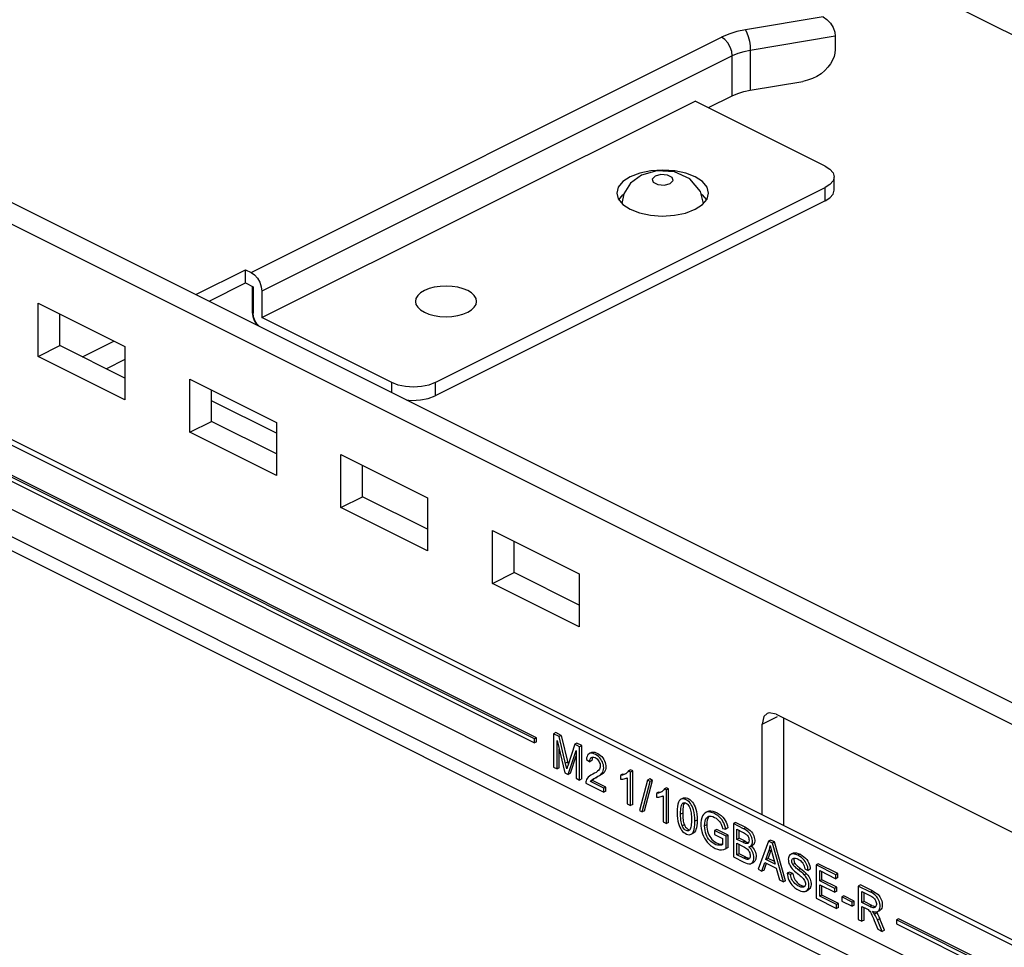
# Paper-space layout '005_EXP_CORICANT_PE_DRAWING_3_1' of a CAD drawing. Header units: millimetres. Extents: x 6 to 413, y 7 to 290.
# Tile 106 of 228: x 204.19 to 209.98, y 88.15 to 93.6. Entities that reach past the tile are written whole.
import ezdxf

# ---------------------------------------------------------------- set-up
doc = ezdxf.new("R2010")
doc.units = ezdxf.units.MM
doc.header["$LTSCALE"] = 23.1
for name, color, linetype in [('000_BASE_123100001256H_BL133', 7, 'CONTINUOUS'), ('123400000701A_BRKT_LUGGAG_BL168', 7, 'CONTINUOUS'), ('BASE_CORIANT_BL85', 7, 'CONTINUOUS'), ('FP_MYLAR_BL86', 7, 'CONTINUOUS')]:
    doc.layers.add(name, color=color, linetype=linetype)

# ---------------------------------------------------------------- blocks, each defined once
blk = doc.blocks.new('BASE_CORIANT_BL85', base_point=(229.3285, 99.074))
at = {"layer": 'BASE_CORIANT_BL85', "color": 3, "linetype": 'Continuous'}
for p, q in [((201.2181, 97.9103), (225.9301, 85.5543)), ((212.1849, 88.3739), (201.2181, 93.8573)), ((204.2996, 91.9301), (204.8087, 91.6756)), ((204.2996, 91.6183), (204.2996, 91.9301)), ((204.8087, 91.6756), (204.8087, 91.3638)), ((204.8087, 91.3638), (204.2996, 91.6183)), ((205.1905, 91.4846), (205.6997, 91.2301)), ((205.1905, 91.1729), (205.1905, 91.4846)), ((205.6997, 91.2301), (205.6997, 90.9183)), ((205.6997, 90.9183), (205.1905, 91.1729)), ((206.0777, 91.0411), (206.5868, 90.7865)), ((206.0777, 90.7293), (206.0777, 91.0411)), ((203.6534, 90.8035), (220.2596, 82.5004)), ((206.5868, 90.7865), (206.5868, 90.4747)), ((206.5868, 90.4747), (206.0777, 90.7293)), ((203.7049, 90.6964), (220.2596, 82.419)), ((206.9686, 90.5956), (207.4778, 90.341)), ((206.9686, 90.2838), (206.9686, 90.5956)), ((207.4778, 90.341), (207.4778, 90.0293)), ((207.4778, 90.0293), (206.9686, 90.2838)), ((208.5933, 89.5234), (208.5825, 89.5195)), ((208.6347, 89.5163), (208.5933, 89.5234)), ((208.6347, 89.5163), (210.162, 88.7526)), ((208.5519, 88.9242), (208.5519, 89.4563))]:
    blk.add_line(p, q, dxfattribs=at)
at = {"layer": 'BASE_CORIANT_BL85', "color": 7, "linetype": 'Continuous'}
for p, q in [((212.2078, 88.4897), (201.3454, 93.9209)), ((207.8431, 92.6831), (207.7794, 92.6359)), ((207.9335, 92.7093), (207.8431, 92.6831)), ((207.7794, 92.6359), (207.7392, 92.5728)), ((207.9122, 92.6412), (207.94, 92.6275)), ((207.94, 92.6275), (207.9785, 92.6246)), ((207.9785, 92.6246), (208.0127, 92.6334)), ((208.191, 92.5865), (208.1288, 92.6611)), ((207.7392, 92.5728), (207.7285, 92.5172)), ((208.2073, 92.5166), (208.191, 92.5865)), ((204.4269, 91.682), (204.4269, 91.8665)), ((204.2996, 91.6183), (204.4269, 91.682)), ((204.8087, 91.4911), (204.4269, 91.682)), ((205.3178, 91.2365), (205.3178, 91.421)), ((205.1905, 91.1729), (205.3178, 91.2365)), ((205.6997, 91.0456), (205.3178, 91.2365)), ((206.205, 90.7929), (206.205, 90.9774)), ((206.0777, 90.7293), (206.205, 90.7929)), ((206.5868, 90.602), (206.205, 90.7929)), ((207.0959, 90.3475), (207.0959, 90.532)), ((206.9686, 90.2838), (207.0959, 90.3475)), ((207.4778, 90.1565), (207.0959, 90.3475)), ((208.5519, 89.4563), (208.6421, 89.5014)), ((208.6792, 88.8606), (208.6792, 89.494))]:
    blk.add_line(p, q, dxfattribs=at)
for points in [[(207.9236, 92.678), (207.9059, 92.6605), (207.9122, 92.6412)], [(208.0127, 92.6334), (208.0304, 92.6508), (208.0241, 92.6701), (207.9964, 92.6839), (207.9578, 92.6868), (207.9236, 92.678)], [(208.1288, 92.6611), (208.037, 92.7033), (207.9335, 92.7093)]]:
    blk.add_lwpolyline(points, dxfattribs=at)
at = {"layer": 'BASE_CORIANT_BL85', "color": 3, "linetype": 'Continuous'}
blk.add_lwpolyline([(208.5825, 89.5195), (208.563, 89.5014), (208.5519, 89.4563)], dxfattribs=at)
blk = doc.blocks.new('FP_MYLAR_BL86', base_point=(209.4603, 85.5702))
at = {"layer": 'FP_MYLAR_BL86', "color": 7, "linetype": 'Continuous'}
for p, q in [((226.608, 79.8643), (192.2808, 97.0279)), ((226.6399, 79.8802), (192.3126, 97.0438)), ((195.4586, 95.0617), (220.1705, 82.7057)), ((207.2148, 89.3711), (199.145, 93.406)), ((199.1538, 93.3783), (207.2148, 89.3477)), ((207.2275, 89.3775), (199.1577, 93.4124)), ((207.2275, 89.3775), (207.2148, 89.3711)), ((207.2275, 89.3541), (207.2275, 89.3775)), ((207.3404, 89.4074), (207.3277, 89.4011)), ((207.3596, 89.3851), (207.3277, 89.4011)), ((207.3277, 89.4011), (207.3277, 89.2051)), ((207.3723, 89.3915), (207.3404, 89.4074)), ((207.3723, 89.3915), (207.3596, 89.3851)), ((207.3723, 89.3915), (207.4128, 89.2226)), ((207.2148, 89.3477), (207.2148, 89.3711)), ((207.2275, 89.3541), (207.2148, 89.3477)), ((207.3481, 89.3617), (207.3944, 89.1718)), ((207.3481, 89.1949), (207.3481, 89.3617)), ((207.4519, 89.339), (207.4106, 89.2126)), ((207.4646, 89.3453), (207.4519, 89.339)), ((207.4804, 89.3247), (207.4519, 89.339)), ((207.4931, 89.3311), (207.4646, 89.3453)), ((207.4931, 89.3311), (207.4804, 89.3247)), ((207.4804, 89.1287), (207.4804, 89.3247)), ((207.4931, 89.1351), (207.4931, 89.3311)), ((207.3608, 89.2013), (207.3608, 89.3095)), ((207.4135, 89.1622), (207.46, 89.303)), ((207.4262, 89.1686), (207.46, 89.2708)), ((207.46, 89.303), (207.46, 89.1389)), ((207.5497, 89.2903), (207.537, 89.284)), ((207.3277, 89.2051), (207.3481, 89.1949)), ((207.3608, 89.2013), (207.3481, 89.1949)), ((207.4101, 89.2338), (207.3974, 89.2275)), ((207.4128, 89.2226), (207.413, 89.2216)), ((207.5202, 89.2489), (207.5404, 89.2363)), ((207.5531, 89.2427), (207.5404, 89.2363)), ((207.3944, 89.1718), (207.4135, 89.1622)), ((207.4262, 89.1686), (207.4135, 89.1622)), ((207.5875, 89.1487), (207.5748, 89.1424)), ((207.6178, 89.1681), (207.6051, 89.1617)), ((207.7332, 89.1626), (207.7205, 89.1563)), ((207.7205, 89.1563), (207.7205, 89.133)), ((207.7332, 89.1626), (207.7439, 89.1642)), ((207.7439, 89.1642), (207.752, 89.1666)), ((207.7795, 89.1887), (207.7668, 89.1823)), ((207.7794, 89.176), (207.7668, 89.1823)), ((207.7922, 89.1824), (207.7794, 89.176)), ((207.7794, 88.9792), (207.7794, 89.176)), ((207.7922, 89.1824), (207.7795, 89.1887)), ((207.7922, 88.9856), (207.7922, 89.1824)), ((207.46, 89.1389), (207.4804, 89.1287)), ((207.4931, 89.1351), (207.4804, 89.1287)), ((207.5165, 89.1107), (207.6223, 89.0578)), ((207.5565, 89.1265), (207.5438, 89.1202)), ((207.6223, 89.0809), (207.5438, 89.1202)), ((207.5648, 89.1354), (207.5521, 89.129)), ((207.635, 89.0873), (207.5565, 89.1265)), ((207.635, 89.0873), (207.6223, 89.0809)), ((207.635, 89.0642), (207.635, 89.0873)), ((207.7556, 89.1399), (207.7598, 89.1423)), ((207.7598, 89.1423), (207.7598, 88.989)), ((207.8793, 89.1286), (207.8329, 88.9491)), ((207.8487, 88.9412), (207.895, 89.1207)), ((207.8615, 88.9476), (207.9077, 89.1271)), ((207.892, 89.135), (207.8793, 89.1286)), ((207.895, 89.1207), (207.8793, 89.1286)), ((207.9077, 89.1271), (207.892, 89.135)), ((207.9077, 89.1271), (207.895, 89.1207)), ((207.6223, 89.0578), (207.6223, 89.0809)), ((207.635, 89.0642), (207.6223, 89.0578)), ((207.9445, 89.057), (207.9318, 89.0506)), ((207.9318, 89.0506), (207.9318, 89.0274)), ((207.9445, 89.057), (207.9552, 89.0585)), ((207.9552, 89.0585), (207.9632, 89.0609)), ((207.9669, 89.0343), (207.9711, 89.0367)), ((207.9711, 89.0367), (207.9711, 88.8834)), ((207.9908, 89.0831), (207.9781, 89.0767)), ((207.9907, 89.0704), (207.9781, 89.0767)), ((208.0034, 89.0767), (207.9907, 89.0704)), ((207.9907, 88.8736), (207.9907, 89.0704)), ((208.0034, 89.0767), (207.9908, 89.0831)), ((208.0034, 88.8799), (208.0034, 89.0767)), ((207.7598, 88.989), (207.7794, 88.9792)), ((207.7922, 88.9856), (207.7794, 88.9792)), ((208.0891, 89.0221), (208.0764, 89.0158)), ((208.0956, 88.9957), (208.0838, 88.9898)), ((207.8329, 88.9491), (207.8487, 88.9412)), ((207.8615, 88.9476), (207.8487, 88.9412)), ((208.0864, 88.9351), (208.0737, 88.9288)), ((208.2333, 88.944), (208.2206, 88.9376)), ((208.2416, 88.9155), (208.237, 88.9098)), ((207.9711, 88.8834), (207.9907, 88.8736)), ((208.0034, 88.8799), (207.9907, 88.8736)), ((208.0956, 88.8662), (208.0829, 88.8599)), ((208.1706, 88.893), (208.1578, 88.8867)), ((208.2274, 88.8666), (208.2147, 88.8603)), ((208.3963, 88.8795), (208.3836, 88.8731)), ((208.4437, 88.8431), (208.3836, 88.8731)), ((208.3836, 88.8731), (208.3836, 88.6771)), ((208.4564, 88.8494), (208.3963, 88.8795)), ((208.1349, 88.8099), (208.1477, 88.8163)), ((208.2858, 88.8386), (208.2731, 88.8322)), ((208.3408, 88.7985), (208.2731, 88.8322)), ((208.2731, 88.8322), (208.2731, 88.8093)), ((208.2731, 88.8093), (208.3201, 88.7858)), ((208.3536, 88.8048), (208.2858, 88.8386)), ((208.3193, 88.844), (208.3385, 88.8409)), ((208.3512, 88.8473), (208.3385, 88.8409)), ((208.3536, 88.8048), (208.3408, 88.7985)), ((208.3408, 88.7258), (208.3408, 88.7985)), ((208.3536, 88.7322), (208.3536, 88.8048)), ((208.4048, 88.8394), (208.4368, 88.8234)), ((208.4048, 88.7802), (208.4048, 88.8394)), ((208.4175, 88.7865), (208.4175, 88.833)), ((208.4564, 88.8494), (208.4437, 88.8431)), ((208.313, 88.7517), (208.3002, 88.7454)), ((208.313, 88.7517), (208.3201, 88.7521)), ((208.3201, 88.7493), (208.3188, 88.7485)), ((208.3201, 88.7858), (208.3201, 88.7493)), ((208.4175, 88.7865), (208.4048, 88.7802)), ((208.4394, 88.7629), (208.4048, 88.7802)), ((208.4048, 88.757), (208.4418, 88.7385)), ((208.4048, 88.6897), (208.4048, 88.757)), ((208.4521, 88.7692), (208.4175, 88.7865)), ((208.4175, 88.696), (208.4175, 88.7507)), ((208.4521, 88.7692), (208.4394, 88.7629)), ((208.4723, 88.7614), (208.4596, 88.755)), ((208.4723, 88.7614), (208.4734, 88.7614)), ((208.4878, 88.7408), (208.4959, 88.7449)), ((208.4884, 88.7411), (208.4943, 88.7354)), ((208.5899, 88.77), (208.5284, 88.6047)), ((208.6026, 88.7763), (208.5899, 88.77)), ((208.6127, 88.7586), (208.5899, 88.77)), ((208.6008, 88.7439), (208.6041, 88.7293)), ((208.6254, 88.7649), (208.6026, 88.7763)), ((208.6254, 88.7649), (208.6127, 88.7586)), ((208.6782, 88.5298), (208.6127, 88.7586)), ((208.6909, 88.5362), (208.6254, 88.7649)), ((208.3536, 88.7322), (208.3408, 88.7258)), ((208.4175, 88.696), (208.4048, 88.6897)), ((208.4446, 88.6698), (208.4048, 88.6897)), ((208.4574, 88.6761), (208.4175, 88.696)), ((208.5746, 88.6621), (208.5922, 88.7108)), ((208.5873, 88.6685), (208.6049, 88.7171)), ((208.6049, 88.7171), (208.5922, 88.7108)), ((208.6041, 88.7293), (208.6079, 88.7138)), ((208.6061, 88.721), (208.6049, 88.7171)), ((208.6079, 88.7138), (208.6122, 88.6976)), ((208.6122, 88.6976), (208.6289, 88.635)), ((208.7342, 88.6986), (208.7214, 88.6923)), ((208.7755, 88.6932), (208.7628, 88.6869)), ((208.3836, 88.6771), (208.4446, 88.6466)), ((208.4574, 88.6761), (208.4446, 88.6698)), ((208.4718, 88.6698), (208.459, 88.6635)), ((208.4888, 88.6383), (208.5016, 88.6447)), ((208.5509, 88.5935), (208.5685, 88.6441)), ((208.5637, 88.5998), (208.5774, 88.6396)), ((208.5685, 88.6441), (208.6354, 88.6106)), ((208.5873, 88.6685), (208.5746, 88.6621)), ((208.6289, 88.635), (208.5746, 88.6621)), ((208.625, 88.6497), (208.5873, 88.6685)), ((208.7458, 88.6384), (208.7331, 88.6321)), ((208.8822, 88.6365), (208.8695, 88.6302)), ((208.9852, 88.5723), (208.8695, 88.6302)), ((208.8695, 88.6302), (208.8695, 88.4342)), ((208.9979, 88.5787), (208.8822, 88.6365)), ((208.5284, 88.6047), (208.5509, 88.5935)), ((208.5637, 88.5998), (208.5509, 88.5935)), ((208.6354, 88.6106), (208.6541, 88.5419)), ((208.7131, 88.5881), (208.7004, 88.5817)), ((208.7203, 88.5739), (208.7004, 88.5817)), ((208.7331, 88.5802), (208.7131, 88.5881)), ((208.7331, 88.5802), (208.7203, 88.5739)), ((208.7777, 88.6085), (208.765, 88.6021)), ((208.8132, 88.5783), (208.8004, 88.5719)), ((208.8026, 88.6065), (208.8229, 88.5982)), ((208.8357, 88.6046), (208.8229, 88.5982)), ((208.8907, 88.5964), (208.9852, 88.5492)), ((208.8907, 88.5364), (208.8907, 88.5964)), ((208.9034, 88.5428), (208.9034, 88.5901)), ((208.9979, 88.5787), (208.9852, 88.5723)), ((208.9852, 88.5492), (208.9852, 88.5723)), ((208.9979, 88.5555), (208.9979, 88.5787)), ((208.6541, 88.5419), (208.6782, 88.5298)), ((208.6909, 88.5362), (208.6782, 88.5298)), ((208.9034, 88.5428), (208.8907, 88.5364)), ((208.9792, 88.4922), (208.8907, 88.5364)), ((208.8907, 88.5134), (208.9792, 88.4692)), ((208.8907, 88.4467), (208.8907, 88.5134)), ((208.9919, 88.4985), (208.9034, 88.5428)), ((208.9034, 88.4531), (208.9034, 88.5071)), ((208.9979, 88.5555), (208.9852, 88.5492)), ((209.1305, 88.5124), (209.1178, 88.506)), ((209.2015, 88.4769), (209.1305, 88.5124)), ((208.811, 88.4765), (208.8237, 88.4829)), ((208.9034, 88.4531), (208.8907, 88.4467)), ((209.0017, 88.404), (208.9034, 88.4531)), ((208.9919, 88.4985), (208.9792, 88.4922)), ((208.9792, 88.4692), (208.9792, 88.4922)), ((208.9919, 88.4755), (208.9792, 88.4692)), ((208.9919, 88.4755), (208.9919, 88.4985)), ((209.1887, 88.4705), (209.1178, 88.506)), ((209.1178, 88.506), (209.1178, 88.31)), ((209.139, 88.4738), (209.1896, 88.4484)), ((209.139, 88.4089), (209.139, 88.4738)), ((209.1517, 88.4153), (209.1517, 88.4674)), ((209.2015, 88.4769), (209.1887, 88.4705)), ((208.8695, 88.4342), (208.9889, 88.3745)), ((208.9889, 88.3976), (208.8907, 88.4467)), ((209.0017, 88.404), (208.9889, 88.3976)), ((208.9889, 88.3745), (208.9889, 88.3976)), ((209.0017, 88.3808), (209.0017, 88.404)), ((209.0332, 88.4481), (209.0204, 88.4417)), ((209.0808, 88.4115), (209.0204, 88.4417)), ((209.0204, 88.4417), (209.0204, 88.4175)), ((209.0204, 88.4175), (209.0808, 88.3873)), ((209.0936, 88.4179), (209.0332, 88.4481)), ((209.0936, 88.4179), (209.0808, 88.4115)), ((209.0808, 88.3873), (209.0808, 88.4115)), ((209.0936, 88.3937), (209.0808, 88.3873)), ((209.0936, 88.3937), (209.0936, 88.4179)), ((209.1517, 88.4153), (209.139, 88.4089)), ((209.1845, 88.3862), (209.139, 88.4089)), ((209.1972, 88.3925), (209.1517, 88.4153)), ((209.1972, 88.3925), (209.1845, 88.3862)), ((209.0017, 88.3808), (208.9889, 88.3745)), ((209.139, 88.3865), (209.1635, 88.3742)), ((209.139, 88.2995), (209.139, 88.3865)), ((209.1517, 88.3058), (209.1517, 88.3801)), ((209.2261, 88.348), (209.2134, 88.3416)), ((209.2313, 88.3569), (209.244, 88.3632)), ((209.1178, 88.31), (209.139, 88.2995)), ((209.1517, 88.3058), (209.139, 88.2995)), ((209.211, 88.3042), (209.2322, 88.2528)), ((209.2437, 88.3132), (209.231, 88.3068)), ((209.2588, 88.2395), (209.231, 88.3068)), ((209.2715, 88.2459), (209.2437, 88.3132)), ((209.3548, 88.3139), (209.3421, 88.3075)), ((217.4119, 84.2726), (209.3421, 88.3075)), ((209.3421, 88.3075), (209.3421, 88.2841)), ((209.3421, 88.2841), (217.4031, 84.2536)), ((217.4246, 84.2789), (209.3548, 88.3139)), ((209.2322, 88.2528), (209.2588, 88.2395)), ((209.2715, 88.2459), (209.2588, 88.2395))]:
    blk.add_line(p, q, dxfattribs=at)
for points in [[(207.405, 89.1946), (207.4027, 89.2053), (207.4001, 89.2162), (207.3596, 89.3851)], [(207.537, 89.284), (207.5358, 89.2833), (207.5311, 89.2797), (207.5271, 89.2745), (207.5239, 89.268), (207.5216, 89.2596), (207.5202, 89.2489)], [(207.6051, 89.1617), (207.6116, 89.1684), (207.6164, 89.1756), (207.6196, 89.183), (207.6214, 89.1909), (207.622, 89.1997), (207.6216, 89.2089), (207.6201, 89.2179), (207.6176, 89.2266), (207.6141, 89.2354), (207.6096, 89.2442), (207.6042, 89.2524), (207.5983, 89.2598), (207.5915, 89.2666), (207.5834, 89.273), (207.5739, 89.2788), (207.5638, 89.2833), (207.555, 89.2858), (207.5475, 89.2864), (207.5412, 89.2855), (207.537, 89.284)], [(207.5404, 89.2363), (207.5409, 89.2442), (207.5422, 89.2505), (207.5443, 89.2554), (207.5471, 89.2592), (207.5506, 89.2618), (207.5512, 89.2621)], [(207.5497, 89.2903), (207.5545, 89.2921), (207.5614, 89.2928), (207.5693, 89.2918), (207.5778, 89.2892), (207.5866, 89.2851), (207.5954, 89.2798), (207.6037, 89.2735), (207.611, 89.2662), (207.6172, 89.2585), (207.6225, 89.2502), (207.627, 89.2414), (207.6306, 89.2322), (207.6331, 89.2229), (207.6345, 89.2136), (207.6347, 89.2047), (207.6339, 89.1962), (207.6319, 89.1882), (207.6285, 89.1808), (207.6238, 89.1741), (207.6178, 89.1681)], [(207.5512, 89.2621), (207.5546, 89.2633), (207.5592, 89.2637), (207.5645, 89.2628), (207.5708, 89.2604), (207.5772, 89.2568), (207.5827, 89.2525), (207.5874, 89.2477), (207.5915, 89.2423), (207.5952, 89.2362), (207.5981, 89.2299), (207.6002, 89.2237), (207.6014, 89.2174), (207.6019, 89.211), (207.6014, 89.2048), (207.5998, 89.1985), (207.5969, 89.1924), (207.5927, 89.1866)], [(207.5585, 89.2637), (207.5571, 89.2618), (207.5549, 89.2568)], [(207.4106, 89.2126), (207.4078, 89.2035), (207.405, 89.1946)], [(207.5549, 89.2568), (207.5536, 89.2505), (207.5531, 89.2427)], [(207.5574, 89.1627), (207.5471, 89.157), (207.5382, 89.1512), (207.5309, 89.1451), (207.5252, 89.1384), (207.521, 89.1316), (207.5183, 89.1246), (207.5168, 89.1175), (207.5165, 89.1107)], [(207.5927, 89.1866), (207.5861, 89.18), (207.5778, 89.1741), (207.5681, 89.1684), (207.5574, 89.1627)], [(207.5875, 89.1487), (207.5792, 89.1442), (207.5715, 89.14), (207.5648, 89.1354)], [(207.5748, 89.1424), (207.5862, 89.1487), (207.5964, 89.1551), (207.6051, 89.1617)], [(207.6178, 89.1681), (207.6091, 89.1615), (207.599, 89.1551), (207.5875, 89.1487)], [(207.7458, 89.1629), (207.743, 89.1616), (207.7328, 89.1582), (207.7205, 89.1563)], [(207.7668, 89.1823), (207.763, 89.1765), (207.7578, 89.171), (207.7512, 89.166), (207.7458, 89.1629)], [(207.5438, 89.1202), (207.5461, 89.1233), (207.5489, 89.1262), (207.5521, 89.129)], [(207.5521, 89.129), (207.5588, 89.1336), (207.5665, 89.1379), (207.5748, 89.1424)], [(207.5648, 89.1354), (207.5616, 89.1326), (207.5588, 89.1296), (207.5565, 89.1265)], [(207.7205, 89.133), (207.7271, 89.1331), (207.734, 89.1338), (207.7412, 89.1351)], [(207.7412, 89.1351), (207.7483, 89.137), (207.7545, 89.1394), (207.7556, 89.1399)], [(207.9571, 89.0573), (207.9542, 89.056), (207.9441, 89.0525), (207.9318, 89.0506)], [(207.9318, 89.0274), (207.9384, 89.0274), (207.9453, 89.0281), (207.9525, 89.0294)], [(207.9525, 89.0294), (207.9596, 89.0313), (207.9658, 89.0338), (207.9669, 89.0343)], [(207.9781, 89.0767), (207.9743, 89.0708), (207.9691, 89.0653), (207.9625, 89.0603), (207.9571, 89.0573)], [(208.0764, 89.0158), (208.0708, 89.0118), (208.066, 89.0061), (208.0616, 88.9982), (208.0581, 88.9876), (208.0555, 88.9742), (208.054, 88.9579), (208.0535, 88.9388)], [(208.0737, 88.9288), (208.0738, 88.9416), (208.0744, 88.953), (208.0755, 88.9631), (208.0769, 88.9719), (208.0787, 88.9794), (208.081, 88.9854), (208.0838, 88.9898)], [(208.1578, 88.8867), (208.1574, 88.9059), (208.156, 88.9233), (208.1534, 88.939), (208.1499, 88.9529), (208.1458, 88.9651), (208.1413, 88.9754), (208.1365, 88.9841), (208.1311, 88.9918), (208.125, 88.9987), (208.1183, 89.0048), (208.1106, 89.0102), (208.102, 89.0146), (208.0942, 89.0172), (208.0875, 89.0182), (208.0814, 89.0176), (208.0764, 89.0158)], [(208.0838, 88.9898), (208.0872, 88.9931), (208.0893, 88.9944)], [(208.0914, 88.9856), (208.0896, 88.9781), (208.0882, 88.9694), (208.0872, 88.9594), (208.0866, 88.9479), (208.0864, 88.9351)], [(208.0891, 89.0221), (208.0923, 89.0234), (208.0988, 89.0245), (208.1061, 89.0238), (208.1137, 89.0214), (208.1215, 89.0176), (208.1292, 89.0126), (208.1366, 89.0062), (208.1433, 88.9988), (208.1492, 88.9905), (208.1543, 88.9813), (208.1588, 88.9708), (208.1628, 88.9586), (208.1663, 88.9445), (208.1688, 88.9288), (208.1701, 88.9116), (208.1706, 88.893)], [(208.0893, 88.9944), (208.0908, 88.995), (208.0945, 88.9958), (208.0986, 88.9955), (208.1032, 88.9941), (208.1081, 88.9916), (208.1126, 88.9883), (208.1167, 88.9843), (208.1207, 88.9794), (208.1246, 88.9732), (208.1284, 88.9657)], [(208.0962, 88.9957), (208.0937, 88.9917), (208.0914, 88.9856)], [(208.0535, 88.9388), (208.0539, 88.92), (208.0554, 88.9028), (208.0578, 88.8873), (208.0611, 88.8734), (208.065, 88.8613), (208.0694, 88.851), (208.0744, 88.842), (208.0798, 88.8342), (208.0858, 88.8273), (208.0926, 88.8212), (208.1003, 88.8157), (208.1089, 88.8112), (208.1169, 88.8085), (208.1237, 88.8075), (208.1298, 88.8081), (208.1349, 88.8099)], [(208.0829, 88.8599), (208.0803, 88.8667), (208.0781, 88.8747), (208.0765, 88.8838), (208.0752, 88.8937), (208.0743, 88.9044), (208.0738, 88.9161), (208.0737, 88.9288)], [(208.0864, 88.9351), (208.0865, 88.9239), (208.0869, 88.9136), (208.0876, 88.904), (208.0885, 88.8951), (208.0897, 88.8868), (208.0913, 88.8792), (208.0933, 88.8723), (208.0956, 88.8662)], [(208.1284, 88.9657), (208.1308, 88.9595), (208.1327, 88.9524), (208.1344, 88.9445), (208.1356, 88.9357), (208.1366, 88.926), (208.1372, 88.9153), (208.1376, 88.9032), (208.1376, 88.8906), (208.1373, 88.8793), (208.1366, 88.8692), (208.1357, 88.8604), (208.1344, 88.8528), (208.1328, 88.8463), (208.1308, 88.8411), (208.1284, 88.8372)], [(208.2026, 88.9181), (208.1978, 88.9058), (208.1946, 88.8922), (208.193, 88.8768), (208.1931, 88.8597), (208.1949, 88.8432), (208.1981, 88.8274), (208.2027, 88.8123), (208.2081, 88.7989), (208.2142, 88.7867), (208.2214, 88.7753), (208.2299, 88.7642), (208.24, 88.7533), (208.2516, 88.7431), (208.2642, 88.7342), (208.2771, 88.7271), (208.2898, 88.7222), (208.3022, 88.7195), (208.3147, 88.719), (208.3276, 88.721), (208.3408, 88.7258)], [(208.2206, 88.9376), (208.2195, 88.9371), (208.2132, 88.9326), (208.2076, 88.9264), (208.2026, 88.9181)], [(208.2147, 88.8603), (208.2154, 88.8747), (208.2175, 88.8867), (208.2207, 88.8964), (208.2246, 88.9039), (208.229, 88.9093), (208.234, 88.9131), (208.2353, 88.9138)], [(208.3385, 88.8409), (208.3354, 88.8545), (208.3316, 88.8665), (208.3274, 88.8769), (208.3226, 88.886), (208.317, 88.8945), (208.3102, 88.903), (208.3019, 88.9116), (208.2921, 88.9198), (208.2811, 88.9273), (208.2685, 88.9339), (208.256, 88.9386), (208.2449, 88.941), (208.2351, 88.9414), (208.2268, 88.94), (208.2206, 88.9376)], [(208.2333, 88.944), (208.2422, 88.947), (208.2517, 88.9478), (208.2627, 88.9465), (208.2753, 88.9427), (208.2883, 88.9368), (208.3009, 88.9291), (208.3123, 88.92), (208.3218, 88.9106), (208.3295, 88.9012), (208.3357, 88.8917), (208.3407, 88.8819), (208.3448, 88.8716), (208.3483, 88.8602), (208.3512, 88.8473)], [(208.2353, 88.9138), (208.2398, 88.9156), (208.2465, 88.9166), (208.254, 88.9161), (208.2628, 88.9139), (208.2731, 88.9095)], [(208.1217, 88.8316), (208.1206, 88.8311), (208.1167, 88.8301), (208.1125, 88.8302), (208.108, 88.8315), (208.1033, 88.8338), (208.0988, 88.8371), (208.0947, 88.8411), (208.0907, 88.846), (208.0867, 88.8523), (208.0829, 88.8599)], [(208.0956, 88.8662), (208.0994, 88.8588), (208.1033, 88.8525), (208.1075, 88.8473), (208.1118, 88.8432), (208.1162, 88.8401), (208.1207, 88.8379)], [(208.1349, 88.8099), (208.1404, 88.8137), (208.1453, 88.8194), (208.1496, 88.8273), (208.1532, 88.8379), (208.1558, 88.8513), (208.1573, 88.8676), (208.1578, 88.8867)], [(208.1706, 88.893), (208.1701, 88.8758), (208.1689, 88.8609), (208.1669, 88.8483), (208.164, 88.8378), (208.1603, 88.8295), (208.156, 88.823), (208.1511, 88.8184), (208.1477, 88.8163)], [(208.3002, 88.7454), (208.2907, 88.7463), (208.2811, 88.7489), (208.2715, 88.7532), (208.2622, 88.759), (208.2532, 88.7661), (208.245, 88.7742), (208.2382, 88.7822), (208.2325, 88.7904), (208.2277, 88.7992), (208.2234, 88.809), (208.2199, 88.8197), (208.2171, 88.8318), (208.2153, 88.8453), (208.2147, 88.8603)], [(208.237, 88.9098), (208.2332, 88.9023), (208.2302, 88.8927), (208.2281, 88.8809), (208.2274, 88.8666)], [(208.2274, 88.8666), (208.228, 88.8522), (208.2296, 88.8392), (208.2322, 88.8275), (208.2356, 88.8168), (208.2398, 88.8069), (208.2448, 88.7975), (208.2508, 88.7887), (208.2578, 88.7804), (208.2658, 88.7726), (208.2747, 88.7655), (208.2843, 88.7596), (208.2941, 88.7552), (208.3038, 88.7526), (208.313, 88.7517)], [(208.2731, 88.9095), (208.2822, 88.9042), (208.2902, 88.8979), (208.2973, 88.8911), (208.303, 88.8843), (208.3075, 88.8774), (208.3111, 88.8704), (208.3142, 88.8627), (208.3169, 88.8539), (208.3193, 88.844)], [(208.1207, 88.8379), (208.1251, 88.8366), (208.1277, 88.8365)], [(208.1284, 88.8372), (208.1246, 88.8334), (208.1217, 88.8316)], [(208.4368, 88.8234), (208.4433, 88.82), (208.4493, 88.8167), (208.4547, 88.8133), (208.4595, 88.8098), (208.4636, 88.8061), (208.4669, 88.8021), (208.4697, 88.7978), (208.4721, 88.7927), (208.474, 88.7872), (208.4753, 88.7811), (208.4758, 88.7746), (208.4755, 88.7686), (208.4745, 88.7638), (208.4729, 88.7603), (208.4708, 88.7577), (208.4685, 88.7562)], [(208.4831, 88.7385), (208.4853, 88.7397), (208.4892, 88.7432), (208.4924, 88.7476), (208.4947, 88.7531), (208.4962, 88.7595), (208.4967, 88.7664), (208.4963, 88.7738), (208.4948, 88.7818), (208.4923, 88.7904), (208.4888, 88.7991), (208.4848, 88.8069), (208.4803, 88.8138), (208.4751, 88.8203), (208.4689, 88.8264), (208.4616, 88.8323), (208.4532, 88.8379), (208.4437, 88.8431)], [(208.4564, 88.8494), (208.4663, 88.844), (208.4751, 88.8381), (208.483, 88.8316), (208.4898, 88.8243), (208.4955, 88.8166), (208.5001, 88.8084), (208.5038, 88.8001), (208.5066, 88.7919), (208.5084, 88.7838), (208.5093, 88.7761), (208.5093, 88.7689), (208.5082, 88.7622), (208.5062, 88.7561), (208.5031, 88.7509), (208.4989, 88.7467), (208.4959, 88.7449)], [(208.3188, 88.7485), (208.3148, 88.747), (208.3081, 88.7457), (208.3002, 88.7454)], [(208.4596, 88.755), (208.4553, 88.756), (208.4505, 88.7577), (208.4452, 88.7601), (208.4394, 88.7629)], [(208.4418, 88.7385), (208.4492, 88.7346), (208.4559, 88.7306), (208.4618, 88.7264), (208.4669, 88.722), (208.471, 88.7173), (208.4745, 88.7124), (208.4774, 88.7071), (208.4797, 88.7014), (208.4813, 88.6954), (208.4823, 88.6892), (208.4825, 88.6825), (208.4818, 88.6766), (208.4804, 88.6718), (208.4783, 88.6678), (208.4756, 88.665), (208.4734, 88.6636)], [(208.4521, 88.7692), (208.4579, 88.7665), (208.4632, 88.7641), (208.468, 88.7623), (208.4723, 88.7614)], [(208.4685, 88.7562), (208.4679, 88.756), (208.4641, 88.755), (208.4596, 88.755)], [(208.4743, 88.736), (208.4804, 88.7374), (208.4831, 88.7385)], [(208.5922, 88.7108), (208.5956, 88.7215), (208.5985, 88.7326), (208.6008, 88.7439)], [(208.4888, 88.6383), (208.491, 88.6396), (208.4952, 88.6433), (208.499, 88.6489), (208.502, 88.6561), (208.5038, 88.6638), (208.5045, 88.6726), (208.504, 88.6817), (208.5026, 88.6902), (208.5002, 88.6985), (208.4969, 88.7066), (208.4928, 88.7143), (208.4877, 88.7218), (208.4817, 88.729), (208.4743, 88.736)], [(208.4943, 88.7354), (208.5005, 88.7281), (208.5057, 88.7204), (208.5098, 88.7125), (208.5131, 88.7043), (208.5154, 88.696), (208.5168, 88.6875), (208.5172, 88.6789), (208.5166, 88.6707), (208.515, 88.6632), (208.5125, 88.6568), (208.5094, 88.6515), (208.5056, 88.6474), (208.5016, 88.6447)], [(208.7214, 88.6923), (208.7206, 88.6918), (208.7161, 88.6885), (208.7123, 88.6838), (208.7094, 88.6779), (208.7074, 88.6709), (208.7065, 88.6633), (208.7067, 88.6554), (208.7079, 88.6473), (208.71, 88.6394), (208.7129, 88.6318), (208.7169, 88.624), (208.7223, 88.6156), (208.7292, 88.607)], [(208.7628, 88.6869), (208.7512, 88.6917), (208.7413, 88.6942), (208.733, 88.6949), (208.7261, 88.694), (208.7214, 88.6923)], [(208.7342, 88.6986), (208.7387, 88.7003), (208.7458, 88.7012), (208.7541, 88.7006), (208.764, 88.6981), (208.7755, 88.6932)], [(208.8229, 88.5982), (208.8221, 88.6079), (208.8203, 88.6172), (208.8177, 88.6263), (208.8143, 88.6349), (208.8101, 88.6431), (208.8054, 88.6507), (208.7997, 88.6581), (208.7926, 88.6657), (208.7842, 88.6732), (208.7742, 88.6804), (208.7628, 88.6869)], [(208.7755, 88.6932), (208.7878, 88.6862), (208.7983, 88.6784), (208.8072, 88.6702), (208.8146, 88.6617), (208.8207, 88.6531), (208.8256, 88.6442), (208.8296, 88.6349), (208.8326, 88.6252), (208.8347, 88.6151), (208.8357, 88.6046)], [(208.459, 88.6635), (208.4546, 88.665), (208.4498, 88.6672), (208.4446, 88.6698)], [(208.4446, 88.6466), (208.4556, 88.6416), (208.4653, 88.6382), (208.4736, 88.6365), (208.4807, 88.6363), (208.4864, 88.6373), (208.4888, 88.6383)], [(208.4574, 88.6761), (208.4625, 88.6736), (208.4674, 88.6714), (208.4718, 88.6698)], [(208.4734, 88.6636), (208.4725, 88.6632), (208.4689, 88.6623), (208.4644, 88.6624), (208.459, 88.6635)], [(208.4718, 88.6698), (208.4768, 88.6688), (208.4788, 88.6687)], [(208.7331, 88.6321), (208.7305, 88.6367), (208.7287, 88.6413), (208.7275, 88.6459), (208.7269, 88.6509), (208.727, 88.6557), (208.7279, 88.6599), (208.7294, 88.6634), (208.7319, 88.6664), (208.7351, 88.6687)], [(208.7751, 88.5942), (208.7589, 88.607), (208.7533, 88.6116), (208.7482, 88.616), (208.7436, 88.6201), (208.7394, 88.6242), (208.7358, 88.6282), (208.7331, 88.6321)], [(208.7351, 88.6687), (208.7388, 88.6699), (208.7436, 88.6701), (208.7494, 88.6692), (208.7561, 88.667), (208.7637, 88.6635)], [(208.7424, 88.6701), (208.7408, 88.6669), (208.7398, 88.6628), (208.7396, 88.6582), (208.74, 88.6534), (208.7412, 88.6483), (208.7432, 88.6433), (208.7458, 88.6384)], [(208.7458, 88.6384), (208.7486, 88.6345), (208.7522, 88.6305), (208.7563, 88.6265), (208.7609, 88.6224), (208.766, 88.618), (208.7716, 88.6134), (208.7878, 88.6005)], [(208.7637, 88.6635), (208.7709, 88.6595), (208.7774, 88.6551), (208.7829, 88.6504), (208.7874, 88.6456), (208.7911, 88.6408), (208.7942, 88.6356), (208.797, 88.6295), (208.7996, 88.6224), (208.8015, 88.6144), (208.8026, 88.6065)], [(208.7004, 88.5817), (208.7012, 88.5709), (208.7031, 88.5604), (208.7061, 88.5501), (208.7101, 88.5399), (208.715, 88.5302), (208.7205, 88.5214), (208.7271, 88.5129), (208.735, 88.5045), (208.7445, 88.4963), (208.7557, 88.4885), (208.7686, 88.4813)], [(208.7984, 88.5005), (208.7973, 88.5001), (208.7926, 88.4989), (208.7867, 88.4989), (208.7797, 88.5003), (208.7716, 88.5032), (208.7622, 88.508), (208.7531, 88.5141), (208.7452, 88.521), (208.7386, 88.528), (208.7334, 88.5349), (208.7292, 88.5417), (208.7261, 88.5485), (208.7236, 88.5559), (208.7216, 88.5644), (208.7203, 88.5739)], [(208.7292, 88.607), (208.7355, 88.6003), (208.7429, 88.5935), (208.7511, 88.5866), (208.76, 88.5794)], [(208.7331, 88.5802), (208.7342, 88.5713), (208.736, 88.5632), (208.7385, 88.5556), (208.7419, 88.5483), (208.7463, 88.541), (208.7519, 88.5337), (208.7589, 88.5264), (208.767, 88.5197), (208.7756, 88.514), (208.7842, 88.5096), (208.7921, 88.5067), (208.7989, 88.5053), (208.8037, 88.5052)], [(208.76, 88.5794), (208.7681, 88.5729), (208.7756, 88.5668), (208.7824, 88.5611), (208.7885, 88.5555)], [(208.8004, 88.5719), (208.7929, 88.5793), (208.7844, 88.5866), (208.7751, 88.5942)], [(208.7878, 88.6005), (208.7972, 88.593), (208.8057, 88.5856), (208.8132, 88.5783)], [(208.811, 88.4765), (208.8117, 88.4769), (208.8167, 88.4805), (208.8209, 88.4853), (208.8242, 88.4913), (208.8264, 88.498), (208.8275, 88.5055), (208.8276, 88.5139), (208.8267, 88.5226), (208.8249, 88.5308), (208.8223, 88.5387), (208.8188, 88.5464), (208.8141, 88.5545), (208.808, 88.5631), (208.8004, 88.5719)], [(208.8132, 88.5783), (208.8203, 88.57), (208.8262, 88.5619), (208.8309, 88.5539), (208.8346, 88.5461), (208.8374, 88.5381), (208.8393, 88.53), (208.8403, 88.5216), (208.8403, 88.5134), (208.8394, 88.5056), (208.8373, 88.4985), (208.8341, 88.4924), (208.8299, 88.4873), (208.8248, 88.4834), (208.8237, 88.4829)], [(208.7885, 88.5555), (208.7939, 88.55), (208.7983, 88.5445), (208.8017, 88.5392), (208.8041, 88.5341), (208.8059, 88.5289), (208.807, 88.5237), (208.8073, 88.5184), (208.8069, 88.5133), (208.8057, 88.5088), (208.8037, 88.5051), (208.8009, 88.5022), (208.7984, 88.5005)], [(208.7686, 88.4813), (208.7797, 88.4766), (208.7895, 88.4741), (208.7982, 88.4735), (208.8056, 88.4745), (208.811, 88.4765)], [(209.2313, 88.3569), (209.236, 88.3601), (209.2397, 88.3644), (209.2426, 88.3699), (209.2446, 88.3764), (209.2456, 88.3843), (209.2455, 88.3937), (209.2444, 88.403), (209.2422, 88.4122), (209.2391, 88.4214), (209.2353, 88.4298), (209.231, 88.4371), (209.2263, 88.4435), (209.2208, 88.4494), (209.2143, 88.455), (209.2068, 88.4603), (209.1983, 88.4655), (209.1887, 88.4705)], [(209.2015, 88.4769), (209.2112, 88.4718), (209.2196, 88.4666), (209.2271, 88.4613), (209.2337, 88.4557), (209.2394, 88.4494), (209.2443, 88.4425), (209.2486, 88.435), (209.2521, 88.427), (209.255, 88.4184), (209.2572, 88.4092), (209.2583, 88.4), (209.2583, 88.3912), (209.2574, 88.3832), (209.2554, 88.3764), (209.2524, 88.3707), (209.2485, 88.3662), (209.244, 88.3632)], [(209.1896, 88.4484), (209.1968, 88.4445), (209.2031, 88.4401), (209.2084, 88.4353), (209.2128, 88.4304), (209.2163, 88.4254), (209.2191, 88.4201), (209.2214, 88.4146), (209.2229, 88.409), (209.2237, 88.4031), (209.2238, 88.3972), (209.223, 88.3918), (209.2215, 88.3873), (209.2193, 88.3836), (209.2165, 88.3809), (209.2148, 88.3799)], [(209.1972, 88.3925), (209.2051, 88.3889), (209.212, 88.3864), (209.2182, 88.385), (209.2201, 88.385)], [(209.1635, 88.3742), (209.1678, 88.372), (209.1718, 88.3697), (209.1753, 88.3674)], [(209.1753, 88.3674), (209.1801, 88.363), (209.1846, 88.3578), (209.1888, 88.3517), (209.193, 88.3442), (209.1973, 88.3356), (209.2016, 88.3261), (209.2062, 88.3156), (209.211, 88.3042)], [(209.2148, 88.3799), (209.2132, 88.3792), (209.2092, 88.3785), (209.2043, 88.3788), (209.1985, 88.3803), (209.1919, 88.3827), (209.1845, 88.3862)], [(209.2006, 88.3578), (209.2105, 88.3551), (209.2189, 88.3542), (209.2259, 88.355), (209.2313, 88.3569)], [(209.2134, 88.3416), (209.2098, 88.3468), (209.2055, 88.3522), (209.2006, 88.3578)], [(209.231, 88.3068), (209.2252, 88.3198), (209.2193, 88.3314), (209.2134, 88.3416)], [(209.2215, 88.3545), (209.2226, 88.3532), (209.2261, 88.348)], [(209.2261, 88.348), (209.232, 88.3378), (209.2379, 88.3262), (209.2437, 88.3132)]]:
    blk.add_lwpolyline(points, dxfattribs=at)
blk = doc.blocks.new('000_BASE_123100001256H_BL133', base_point=(238.6416, 101.2545))
at = {"layer": '000_BASE_123100001256H_BL133', "color": 4, "linetype": 'Continuous'}
for points in [[(206.5681, 92.005), (206.5458, 91.9914), (206.5292, 91.9759), (206.5189, 91.9591), (206.5154, 91.9413), (206.5188, 91.9239), (206.529, 91.907), (206.5455, 91.8915), (206.5681, 91.8777), (206.5953, 91.8666), (206.6262, 91.8583), (206.6598, 91.8531), (206.6954, 91.8513), (206.7303, 91.8531), (206.764, 91.8581), (206.795, 91.8664), (206.8227, 91.8777)], [(206.8227, 91.8777), (206.845, 91.8913), (206.8616, 91.9068), (206.8718, 91.9236), (206.8754, 91.9413), (206.872, 91.9588), (206.8618, 91.9756), (206.8453, 91.9911), (206.8227, 92.005), (206.7955, 92.0161), (206.7646, 92.0244), (206.731, 92.0296), (206.6954, 92.0313), (206.6604, 92.0296), (206.6268, 92.0246), (206.5958, 92.0163), (206.5681, 92.005)]]:
    blk.add_lwpolyline(points, dxfattribs=at)
blk = doc.blocks.new('123400000701A_BRKT_LUGGAG_BL168', base_point=(204.853, 93.4693))
at = {"layer": '123400000701A_BRKT_LUGGAG_BL168', "color": 7, "linetype": 'Continuous'}
for p, q in [((208.9108, 93.6131), (208.4547, 93.5371)), ((205.5499, 92.1115), (208.3139, 93.4936)), ((208.9819, 93.4995), (208.4831, 93.4164)), ((208.9819, 93.4995), (208.9819, 93.4216)), ((208.3776, 93.3838), (205.6135, 92.0018)), ((208.3776, 93.15), (208.3776, 93.3838)), ((208.4831, 93.4164), (208.4831, 93.1826)), ((208.4831, 93.1826), (208.791, 93.2339)), ((208.237, 93.0797), (208.3776, 93.15)), ((205.6135, 91.8459), (208.1591, 93.1187)), ((208.9228, 92.7368), (208.1591, 93.1187)), ((207.8336, 92.6948), (207.7773, 92.6732)), ((208.9755, 92.5953), (208.9755, 92.6732)), ((206.6317, 91.464), (208.9228, 92.6096)), ((207.6982, 92.5777), (207.7073, 92.543)), ((207.7108, 92.5387), (207.7341, 92.5671)), ((207.7341, 92.5671), (207.7387, 92.5701)), ((208.1943, 92.5724), (208.2012, 92.5679)), ((208.2012, 92.5679), (208.2257, 92.5389)), ((208.2291, 92.5429), (208.2382, 92.5777)), ((208.9228, 92.5316), (208.9228, 92.6096)), ((208.9228, 92.5316), (206.6317, 91.3861)), ((208.1591, 92.4823), (208.2021, 92.5103)), ((208.2021, 92.5103), (208.2291, 92.5429)), ((205.2252, 91.981), (205.5181, 92.1274)), ((205.5181, 92.1274), (205.5499, 92.1115)), ((205.5181, 92.0495), (205.5181, 92.1274)), ((205.3032, 91.9421), (205.5181, 92.0495)), ((205.5181, 92.0495), (205.5626, 92.0272)), ((205.5573, 92.0299), (205.5573, 91.8777)), ((205.5626, 92.0272), (205.5626, 91.8713)), ((205.6135, 92.0018), (205.6135, 91.8459)), ((205.5573, 91.8777), (205.5603, 91.8529)), ((206.3772, 91.464), (205.6135, 91.8459)), ((204.5588, 91.616), (204.7433, 91.7083)), ((204.8087, 91.5994), (204.7004, 91.5452)), ((206.3772, 91.405), (206.3772, 91.464)), ((206.6317, 91.464), (206.6317, 91.3861)), ((205.6997, 91.1664), (205.3178, 91.3573))]:
    blk.add_line(p, q, dxfattribs=at)
for points in [[(208.9108, 93.6131), (208.9336, 93.5975), (208.9534, 93.5762), (208.9694, 93.5499), (208.979, 93.5231), (208.9819, 93.4995)], [(208.4547, 93.5371), (208.4035, 93.5263), (208.3562, 93.5116), (208.3139, 93.4936)], [(208.3776, 93.3838), (208.3745, 93.4095), (208.3654, 93.4357), (208.3514, 93.46), (208.3336, 93.4799), (208.314, 93.4936)], [(208.4547, 93.537), (208.4635, 93.52), (208.4714, 93.4971), (208.4777, 93.4704), (208.4817, 93.4426), (208.4831, 93.4164)], [(208.4831, 93.4164), (208.4447, 93.4083), (208.4093, 93.3974), (208.3776, 93.3838)], [(208.9819, 93.4216), (208.9802, 93.4006), (208.9752, 93.3794), (208.9668, 93.3583), (208.955, 93.3373), (208.9396, 93.3167), (208.9209, 93.2972), (208.8991, 93.2793), (208.8747, 93.2636), (208.8481, 93.2506), (208.82, 93.2405), (208.791, 93.2339)], [(208.3776, 93.15), (208.4093, 93.1635), (208.4447, 93.1745), (208.4831, 93.1826)], [(208.9228, 92.7368), (208.9514, 92.7181), (208.9694, 92.6964), (208.9755, 92.6732)], [(207.7773, 92.6732), (207.7343, 92.6452), (207.7073, 92.6125), (207.6982, 92.5777)], [(207.97, 92.7127), (207.8995, 92.7083), (207.8336, 92.6948)], [(208.2382, 92.5777), (208.2291, 92.6125), (208.2023, 92.6449), (208.1598, 92.6728), (208.1045, 92.6943), (208.0397, 92.7079), (207.97, 92.7127)], [(208.9755, 92.6732), (208.9694, 92.65), (208.9514, 92.6283), (208.9228, 92.6096)], [(208.9228, 92.5316), (208.9514, 92.5503), (208.9694, 92.572), (208.9755, 92.5953)], [(207.7073, 92.543), (207.734, 92.5105), (207.7765, 92.4827), (207.8319, 92.4612)], [(207.8319, 92.4612), (207.8966, 92.4476), (207.9663, 92.4427), (208.0369, 92.4472), (208.1028, 92.4607), (208.1591, 92.4823)], [(205.5499, 92.1115), (205.5696, 92.0978), (205.5873, 92.0779), (205.6013, 92.0537), (205.6104, 92.0275), (205.6135, 92.0018)], [(205.5573, 91.8777), (205.5579, 91.8754), (205.5626, 91.8713)], [(205.5973, 91.795), (205.5836, 91.8104), (205.5723, 91.8298), (205.5651, 91.8508), (205.5626, 91.8713)], [(205.5603, 91.8529), (205.5688, 91.8285), (205.5819, 91.806), (205.5872, 91.8)], [(206.6317, 91.464), (206.5944, 91.4497), (206.551, 91.4407), (206.5045, 91.4377), (206.458, 91.4407), (206.4146, 91.4497), (206.3772, 91.464)], [(206.4609, 91.3632), (206.4949, 91.3599), (206.5447, 91.362), (206.5914, 91.3709), (206.6317, 91.3861)]]:
    blk.add_lwpolyline(points, dxfattribs=at)

psp = doc.layouts.new('005_EXP_CORICANT_PE_DRAWING_3_1')

# ---------------------------------------------------------------- block references
at = {"layer": '000_BASE_123100001256H_BL133'}
psp.add_blockref('000_BASE_123100001256H_BL133', (238.6416, 101.2545), dxfattribs=at)
at = {"layer": '123400000701A_BRKT_LUGGAG_BL168'}
psp.add_blockref('123400000701A_BRKT_LUGGAG_BL168', (204.853, 93.4693), dxfattribs=at)
at = {"layer": 'BASE_CORIANT_BL85'}
psp.add_blockref('BASE_CORIANT_BL85', (229.3285, 99.074), dxfattribs=at)
at = {"layer": 'FP_MYLAR_BL86'}
psp.add_blockref('FP_MYLAR_BL86', (209.4603, 85.5702), dxfattribs=at)

doc.saveas('drawing.dxf')
